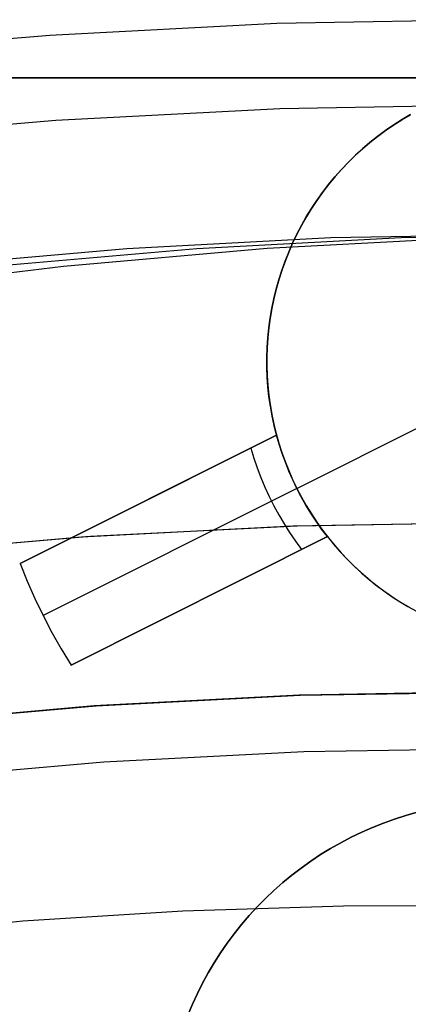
# Model space of a CAD drawing. Header units: millimetres. Extents: x 6038 to 7358, y -8545 to -7225.
# Tile 171 of 256: x 6694.05 to 6697.47, y -7835.33 to -7826.65. Entities that reach past the tile are written whole.
import ezdxf

# ---------------------------------------------------------------- set-up
doc = ezdxf.new("R2010")
doc.units = ezdxf.units.MM
doc.layers.add('color', color=7, linetype='Continuous')

msp = doc.modelspace()

# ---------------------------------------------------------------- linework, layer by layer
at = {"color": 7, "true_color": 0xffffff}
for p, q in [((6696.314, -7826.6878, 211.3665), (6694.3139, -7826.7915, 211.3665)), ((6698.3164, -7826.6532, 211.3665), (6696.314, -7826.6878, 211.3665)), ((6694.3139, -7826.7915, 211.3665), (6692.3187, -7826.9641, 211.3665)), ((6688.3164, -7827.1665, 258.0594), (6708.3164, -7827.1665, 258.0594)), ((6688.3164, -7827.1665, 258.0594), (6708.3164, -7827.1665, 258.0594)), ((6688.3164, -7827.1665, 261.0594), (6708.3164, -7827.1665, 261.0594)), ((6708.3164, -7827.1665, 259.5594), (6688.3164, -7827.1665, 259.5594)), ((6688.3164, -7827.1665, 261.0594), (6708.3164, -7827.1665, 261.0594)), ((6696.3399, -7827.4385, 212.0295), (6694.3658, -7827.5409, 212.0295)), ((6698.3164, -7827.4044, 212.0295), (6696.3399, -7827.4385, 212.0295)), ((6694.3658, -7827.5409, 212.0295), (6692.3964, -7827.7113, 212.0295)), ((6694.9912, -7828.6682, 68.0705), (6696.7891, -7828.573, 68.4856)), ((6694.9912, -7828.6682, 68.0705), (6696.7891, -7828.573, 68.4856)), ((6695.6099, -7828.6682, 65.391), (6697.4077, -7828.573, 65.806)), ((6698.0263, -7828.573, 63.1265), (6696.2285, -7828.6682, 62.7115)), ((6698.0263, -7828.573, 63.1265), (6696.2285, -7828.6682, 62.7115)), ((6696.7891, -7828.573, 68.4856), (6698.5891, -7828.5413, 68.9011)), ((6696.7891, -7828.573, 68.4856), (6698.5891, -7828.5413, 68.9011)), ((6697.4077, -7828.573, 65.806), (6699.2077, -7828.5413, 66.2216)), ((6693.1976, -7828.8267, 67.6564), (6694.9912, -7828.6682, 68.0705)), ((6693.1976, -7828.8267, 67.6564), (6694.9912, -7828.6682, 68.0705)), ((6693.8162, -7828.8267, 64.9769), (6695.6099, -7828.6682, 65.391)), ((6696.2285, -7828.6682, 62.7115), (6694.4349, -7828.8267, 62.2974)), ((6696.2285, -7828.6682, 62.7115), (6694.4349, -7828.8267, 62.2974)), ((6694.4349, -7828.8267, 62.2974), (6692.6476, -7829.0483, 61.8847)), ((6694.4349, -7828.8267, 62.2974), (6692.6476, -7829.0483, 61.8847)), ((6696.4533, -7831.117, 65.5955), (6694.5924, -7831.2141, 65.5955)), ((6696.472, -7831.1163, 64.0911), (6694.6299, -7831.2115, 64.0911)), ((6696.472, -7831.1163, 64.0911), (6694.6299, -7831.2115, 64.0911)), ((6696.4929, -7831.1156, 67.1), (6694.6715, -7831.2087, 67.1)), ((6696.4929, -7831.1156, 67.1), (6694.6715, -7831.2087, 67.1)), ((6698.3164, -7831.0846, 65.5955), (6696.4533, -7831.117, 65.5955)), ((6698.3164, -7831.0846, 64.0911), (6696.472, -7831.1163, 64.0911)), ((6698.3164, -7831.0846, 64.0911), (6696.472, -7831.1163, 64.0911)), ((6698.3164, -7831.0846, 67.1), (6696.4929, -7831.1156, 67.1)), ((6698.3164, -7831.0846, 67.1), (6696.4929, -7831.1156, 67.1)), ((6694.6299, -7831.2115, 64.0911), (6692.7921, -7831.3701, 64.0911)), ((6694.6299, -7831.2115, 64.0911), (6692.7921, -7831.3701, 64.0911)), ((6694.6715, -7831.2087, 67.1), (6692.8544, -7831.3637, 67.1)), ((6694.6715, -7831.2087, 67.1), (6692.8544, -7831.3637, 67.1)), ((6694.5924, -7831.2141, 65.5955), (6692.7361, -7831.3759, 65.5955)), ((6698.3164, -7832.5753, 67.1), (6696.5098, -7832.6066, 67.1)), ((6698.3164, -7832.5753, 67.1), (6696.5098, -7832.6066, 67.1)), ((6696.5184, -7832.6063, 88.1), (6698.3164, -7832.5753, 88.1)), ((6696.5184, -7832.6063, 88.1), (6698.3164, -7832.5753, 88.1)), ((6698.3164, -7832.5753, 77.6), (6696.5406, -7832.6056, 77.6)), ((6696.5098, -7832.6066, 67.1), (6694.7054, -7832.7006, 67.1)), ((6696.5098, -7832.6066, 67.1), (6694.7054, -7832.7006, 67.1)), ((6694.7225, -7832.6994, 88.1), (6696.5184, -7832.6063, 88.1)), ((6694.7225, -7832.6994, 88.1), (6696.5184, -7832.6063, 88.1)), ((6696.5406, -7832.6056, 77.6), (6694.7669, -7832.6963, 77.6)), ((6694.7054, -7832.7006, 67.1), (6692.9054, -7832.8571, 67.1)), ((6694.7054, -7832.7006, 67.1), (6692.9054, -7832.8571, 67.1)), ((6692.931, -7832.8544, 88.1), (6694.7225, -7832.6994, 88.1)), ((6692.931, -7832.8544, 88.1), (6694.7225, -7832.6994, 88.1)), ((6694.7669, -7832.6963, 77.6), (6692.9974, -7832.8475, 77.6)), ((6696.5522, -7833.1058, 62.1), (6694.7902, -7833.1963, 62.1)), ((6696.5522, -7833.1058, 62.1), (6694.7902, -7833.1963, 62.1)), ((6698.3164, -7833.0757, 62.1), (6696.5522, -7833.1058, 62.1)), ((6698.3164, -7833.0757, 62.1), (6696.5522, -7833.1058, 62.1)), ((6694.7902, -7833.1963, 62.1), (6693.0322, -7833.347, 62.1)), ((6694.7902, -7833.1963, 62.1), (6693.0322, -7833.347, 62.1)), ((6697.5482, -7833.6373, 258.0594), (6697.4486, -7833.6655, 258.0594)), ((6697.4486, -7833.6655, 261.0594), (6697.5482, -7833.6373, 261.0594)), ((6697.4486, -7833.6655, 259.5594), (6697.5482, -7833.6373, 259.5594)), ((6697.5482, -7833.6373, 258.0594), (6697.4486, -7833.6655, 258.0594)), ((6697.4486, -7833.6655, 261.0594), (6697.5482, -7833.6373, 261.0594)), ((6697.35, -7833.6972, 258.0594), (6697.2525, -7833.7323, 258.0594)), ((6697.2525, -7833.7323, 261.0594), (6697.35, -7833.6972, 261.0594)), ((6697.2525, -7833.7323, 259.5594), (6697.35, -7833.6972, 259.5594)), ((6697.35, -7833.6972, 258.0594), (6697.2525, -7833.7323, 258.0594)), ((6697.2525, -7833.7323, 261.0594), (6697.35, -7833.6972, 261.0594)), ((6697.4486, -7833.6655, 258.0594), (6697.35, -7833.6972, 258.0594)), ((6697.35, -7833.6972, 261.0594), (6697.4486, -7833.6655, 261.0594)), ((6697.35, -7833.6972, 259.5594), (6697.4486, -7833.6655, 259.5594)), ((6697.4486, -7833.6655, 258.0594), (6697.35, -7833.6972, 258.0594)), ((6697.35, -7833.6972, 261.0594), (6697.4486, -7833.6655, 261.0594)), ((6697.0615, -7833.8123, 258.0594), (6696.9682, -7833.8573, 258.0594)), ((6696.9682, -7833.8573, 261.0594), (6697.0615, -7833.8123, 261.0594)), ((6696.9682, -7833.8573, 259.5594), (6697.0615, -7833.8123, 259.5594)), ((6697.0615, -7833.8123, 258.0594), (6696.9682, -7833.8573, 258.0594)), ((6696.9682, -7833.8573, 261.0594), (6697.0615, -7833.8123, 261.0594)), ((6697.1564, -7833.7706, 258.0594), (6697.0615, -7833.8123, 258.0594)), ((6697.0615, -7833.8123, 261.0594), (6697.1564, -7833.7706, 261.0594)), ((6697.0615, -7833.8123, 259.5594), (6697.1564, -7833.7706, 259.5594)), ((6697.1564, -7833.7706, 258.0594), (6697.0615, -7833.8123, 258.0594)), ((6697.0615, -7833.8123, 261.0594), (6697.1564, -7833.7706, 261.0594)), ((6697.2525, -7833.7323, 258.0594), (6697.1564, -7833.7706, 258.0594)), ((6697.1564, -7833.7706, 261.0594), (6697.2525, -7833.7323, 261.0594)), ((6697.1564, -7833.7706, 259.5594), (6697.2525, -7833.7323, 259.5594)), ((6697.2525, -7833.7323, 258.0594), (6697.1564, -7833.7706, 258.0594)), ((6697.1564, -7833.7706, 261.0594), (6697.2525, -7833.7323, 261.0594)), ((6696.9682, -7833.8573, 258.0594), (6696.8765, -7833.9054, 258.0594)), ((6696.8765, -7833.9054, 261.0594), (6696.9682, -7833.8573, 261.0594)), ((6696.8765, -7833.9054, 259.5594), (6696.9682, -7833.8573, 259.5594)), ((6696.9682, -7833.8573, 258.0594), (6696.8765, -7833.9054, 258.0594)), ((6696.8765, -7833.9054, 261.0594), (6696.9682, -7833.8573, 261.0594)), ((6696.7866, -7833.9567, 258.0594), (6696.6984, -7834.011, 258.0594)), ((6696.6984, -7834.011, 261.0594), (6696.7866, -7833.9567, 261.0594)), ((6696.6984, -7834.011, 259.5594), (6696.7866, -7833.9567, 259.5594)), ((6696.7866, -7833.9567, 258.0594), (6696.6984, -7834.011, 258.0594)), ((6696.6984, -7834.011, 261.0594), (6696.7866, -7833.9567, 261.0594)), ((6696.8765, -7833.9054, 258.0594), (6696.7866, -7833.9567, 258.0594)), ((6696.7866, -7833.9567, 261.0594), (6696.8765, -7833.9054, 261.0594)), ((6696.7866, -7833.9567, 259.5594), (6696.8765, -7833.9054, 259.5594)), ((6696.8765, -7833.9054, 258.0594), (6696.7866, -7833.9567, 258.0594)), ((6696.7866, -7833.9567, 261.0594), (6696.8765, -7833.9054, 261.0594)), ((6696.6122, -7834.0684, 258.0594), (6696.528, -7834.1286, 258.0594)), ((6696.528, -7834.1286, 261.0594), (6696.6122, -7834.0684, 261.0594)), ((6696.528, -7834.1286, 259.5594), (6696.6122, -7834.0684, 259.5594)), ((6696.6122, -7834.0684, 258.0594), (6696.528, -7834.1286, 258.0594)), ((6696.528, -7834.1286, 261.0594), (6696.6122, -7834.0684, 261.0594)), ((6696.6984, -7834.011, 258.0594), (6696.6122, -7834.0684, 258.0594)), ((6696.6122, -7834.0684, 261.0594), (6696.6984, -7834.011, 261.0594)), ((6696.6122, -7834.0684, 259.5594), (6696.6984, -7834.011, 259.5594)), ((6696.6984, -7834.011, 258.0594), (6696.6122, -7834.0684, 258.0594)), ((6696.6122, -7834.0684, 261.0594), (6696.6984, -7834.011, 261.0594)), ((6696.528, -7834.1286, 258.0594), (6696.4459, -7834.1918, 258.0594)), ((6696.4459, -7834.1918, 261.0594), (6696.528, -7834.1286, 261.0594)), ((6696.4459, -7834.1918, 259.5594), (6696.528, -7834.1286, 259.5594)), ((6696.528, -7834.1286, 258.0594), (6696.4459, -7834.1918, 258.0594)), ((6696.4459, -7834.1918, 261.0594), (6696.528, -7834.1286, 261.0594)), ((6696.4459, -7834.1918, 258.0594), (6696.366, -7834.2578, 258.0594)), ((6696.366, -7834.2578, 261.0594), (6696.4459, -7834.1918, 261.0594)), ((6696.366, -7834.2578, 259.5594), (6696.4459, -7834.1918, 259.5594)), ((6696.4459, -7834.1918, 258.0594), (6696.366, -7834.2578, 258.0594)), ((6696.366, -7834.2578, 261.0594), (6696.4459, -7834.1918, 261.0594)), ((6696.2885, -7834.3264, 258.0594), (6696.2134, -7834.3978, 258.0594)), ((6696.2134, -7834.3978, 261.0594), (6696.2885, -7834.3264, 261.0594)), ((6696.2134, -7834.3978, 259.5594), (6696.2885, -7834.3264, 259.5594)), ((6696.2885, -7834.3264, 258.0594), (6696.2134, -7834.3978, 258.0594)), ((6696.2134, -7834.3978, 261.0594), (6696.2885, -7834.3264, 261.0594)), ((6696.366, -7834.2578, 258.0594), (6696.2885, -7834.3264, 258.0594)), ((6696.2885, -7834.3264, 261.0594), (6696.366, -7834.2578, 261.0594)), ((6696.2885, -7834.3264, 259.5594), (6696.366, -7834.2578, 259.5594)), ((6696.366, -7834.2578, 258.0594), (6696.2885, -7834.3264, 258.0594)), ((6696.2885, -7834.3264, 261.0594), (6696.366, -7834.2578, 261.0594)), ((6696.2134, -7834.3978, 258.0594), (6696.1408, -7834.4716, 258.0594)), ((6696.1408, -7834.4716, 261.0594), (6696.2134, -7834.3978, 261.0594)), ((6696.1408, -7834.4716, 259.5594), (6696.2134, -7834.3978, 259.5594)), ((6696.2134, -7834.3978, 258.0594), (6696.1408, -7834.4716, 258.0594)), ((6696.1408, -7834.4716, 261.0594), (6696.2134, -7834.3978, 261.0594)), ((6695.4862, -7834.5092, 103.0637), (6694.0766, -7834.5983, 103.0637)), ((6695.4862, -7834.5092, 103.0637), (6694.0766, -7834.5983, 103.0637)), ((6696.8997, -7834.4635, 103.0637), (6695.4862, -7834.5092, 103.0637)), ((6696.8997, -7834.4635, 103.0637), (6695.4862, -7834.5092, 103.0637)), ((6696.1408, -7834.4716, 258.0594), (6696.0708, -7834.5479, 258.0594)), ((6696.0708, -7834.5479, 261.0594), (6696.1408, -7834.4716, 261.0594)), ((6696.0708, -7834.5479, 259.5594), (6696.1408, -7834.4716, 259.5594)), ((6696.1408, -7834.4716, 258.0594), (6696.0708, -7834.5479, 258.0594)), ((6696.0708, -7834.5479, 261.0594), (6696.1408, -7834.4716, 261.0594)), ((6698.3164, -7834.4619, 103.0637), (6696.8997, -7834.4635, 103.0637)), ((6698.3164, -7834.4619, 103.0637), (6696.8997, -7834.4635, 103.0637)), ((6696.0708, -7834.5479, 258.0594), (6696.0035, -7834.6266, 258.0594)), ((6696.0035, -7834.6266, 261.0594), (6696.0708, -7834.5479, 261.0594)), ((6696.0035, -7834.6266, 259.5594), (6696.0708, -7834.5479, 259.5594)), ((6696.0708, -7834.5479, 258.0594), (6696.0035, -7834.6266, 258.0594)), ((6696.0035, -7834.6266, 261.0594), (6696.0708, -7834.5479, 261.0594)), ((6694.0766, -7834.5983, 103.0637), (6692.672, -7834.7302, 103.0637)), ((6694.0766, -7834.5983, 103.0637), (6692.672, -7834.7302, 103.0637)), ((6696.0035, -7834.6266, 258.0594), (6695.9389, -7834.7076, 258.0594)), ((6695.9389, -7834.7076, 261.0594), (6696.0035, -7834.6266, 261.0594)), ((6695.9389, -7834.7076, 259.5594), (6696.0035, -7834.6266, 259.5594)), ((6696.0035, -7834.6266, 258.0594), (6695.9389, -7834.7076, 258.0594)), ((6695.9389, -7834.7076, 261.0594), (6696.0035, -7834.6266, 261.0594)), ((6695.9389, -7834.7076, 258.0594), (6695.8772, -7834.7907, 258.0594)), ((6695.8772, -7834.7907, 261.0594), (6695.9389, -7834.7076, 261.0594)), ((6695.8772, -7834.7907, 259.5594), (6695.9389, -7834.7076, 259.5594)), ((6695.9389, -7834.7076, 258.0594), (6695.8772, -7834.7907, 258.0594)), ((6695.8772, -7834.7907, 261.0594), (6695.9389, -7834.7076, 261.0594)), ((6695.8772, -7834.7907, 258.0594), (6695.8184, -7834.876, 258.0594)), ((6695.8184, -7834.876, 261.0594), (6695.8772, -7834.7907, 261.0594)), ((6695.8184, -7834.876, 259.5594), (6695.8772, -7834.7907, 259.5594)), ((6695.8772, -7834.7907, 258.0594), (6695.8184, -7834.876, 258.0594)), ((6695.8184, -7834.876, 261.0594), (6695.8772, -7834.7907, 261.0594)), ((6695.8184, -7834.876, 258.0594), (6695.7625, -7834.9632, 258.0594)), ((6695.7625, -7834.9632, 261.0594), (6695.8184, -7834.876, 261.0594)), ((6695.7625, -7834.9632, 259.5594), (6695.8184, -7834.876, 259.5594)), ((6695.8184, -7834.876, 258.0594), (6695.7625, -7834.9632, 258.0594)), ((6695.7625, -7834.9632, 261.0594), (6695.8184, -7834.876, 261.0594)), ((6695.7625, -7834.9632, 258.0594), (6695.7097, -7835.0523, 258.0594)), ((6695.7097, -7835.0523, 261.0594), (6695.7625, -7834.9632, 261.0594)), ((6695.7097, -7835.0523, 259.5594), (6695.7625, -7834.9632, 259.5594)), ((6695.7625, -7834.9632, 258.0594), (6695.7097, -7835.0523, 258.0594)), ((6695.7097, -7835.0523, 261.0594), (6695.7625, -7834.9632, 261.0594)), ((6695.7097, -7835.0523, 258.0594), (6695.66, -7835.1431, 258.0594)), ((6695.66, -7835.1431, 261.0594), (6695.7097, -7835.0523, 261.0594)), ((6695.66, -7835.1431, 259.5594), (6695.7097, -7835.0523, 259.5594)), ((6695.7097, -7835.0523, 258.0594), (6695.66, -7835.1431, 258.0594)), ((6695.66, -7835.1431, 261.0594), (6695.7097, -7835.0523, 261.0594)), ((6695.66, -7835.1431, 258.0594), (6695.6134, -7835.2357, 258.0594)), ((6695.6134, -7835.2357, 261.0594), (6695.66, -7835.1431, 261.0594)), ((6695.6134, -7835.2357, 259.5594), (6695.66, -7835.1431, 259.5594)), ((6695.66, -7835.1431, 258.0594), (6695.6134, -7835.2357, 258.0594)), ((6695.6134, -7835.2357, 261.0594), (6695.66, -7835.1431, 261.0594)), ((6695.6134, -7835.2357, 258.0594), (6695.5701, -7835.3297, 258.0594)), ((6695.5701, -7835.3297, 261.0594), (6695.6134, -7835.2357, 261.0594)), ((6695.5701, -7835.3297, 259.5594), (6695.6134, -7835.2357, 259.5594)), ((6695.6134, -7835.2357, 258.0594), (6695.5701, -7835.3297, 258.0594)), ((6695.5701, -7835.3297, 261.0594), (6695.6134, -7835.2357, 261.0594)), ((6695.5701, -7835.3297, 258.0594), (6695.5301, -7835.4252, 258.0594)), ((6695.5301, -7835.4252, 261.0594), (6695.5701, -7835.3297, 261.0594)), ((6695.5301, -7835.4252, 259.5594), (6695.5701, -7835.3297, 259.5594)), ((6695.5701, -7835.3297, 258.0594), (6695.5301, -7835.4252, 258.0594)), ((6695.5301, -7835.4252, 261.0594), (6695.5701, -7835.3297, 261.0594))]:
    msp.add_line(p, q, dxfattribs=at)
at = {"layer": 'color', "color": 254, "true_color": 0xcad1ee}
for p, q in [((6697.3426, -7827.5809, 28.2), (6697.4156, -7827.5343, 28.2)), ((6697.4156, -7827.5343, 23.95), (6697.3426, -7827.5809, 23.95)), ((6697.3426, -7827.5809, 28.2), (6697.4156, -7827.5343, 28.2)), ((6697.4164, -7827.5338, 19.7), (6697.3437, -7827.5802, 19.7)), ((6697.4164, -7827.5338, 19.7), (6697.3437, -7827.5802, 19.7)), ((6697.4156, -7827.5343, 28.2), (6697.4902, -7827.4902, 28.2)), ((6697.4902, -7827.4902, 23.95), (6697.4156, -7827.5343, 23.95)), ((6697.4156, -7827.5343, 28.2), (6697.4902, -7827.4902, 28.2)), ((6697.4907, -7827.4899, 19.7), (6697.4164, -7827.5338, 19.7)), ((6697.4907, -7827.4899, 19.7), (6697.4164, -7827.5338, 19.7)), ((6697.2016, -7827.6817, 28.2), (6697.2712, -7827.6301, 28.2)), ((6697.2712, -7827.6301, 23.95), (6697.2016, -7827.6817, 23.95)), ((6697.2016, -7827.6817, 28.2), (6697.2712, -7827.6301, 28.2)), ((6697.2726, -7827.6292, 19.7), (6697.2032, -7827.6805, 19.7)), ((6697.2726, -7827.6292, 19.7), (6697.2032, -7827.6805, 19.7)), ((6697.2712, -7827.6301, 28.2), (6697.3426, -7827.5809, 28.2)), ((6697.3426, -7827.5809, 23.95), (6697.2712, -7827.6301, 23.95)), ((6697.2712, -7827.6301, 28.2), (6697.3426, -7827.5809, 28.2)), ((6697.3437, -7827.5802, 19.7), (6697.2726, -7827.6292, 19.7)), ((6697.3437, -7827.5802, 19.7), (6697.2726, -7827.6292, 19.7)), ((6697.0679, -7827.792, 28.2), (6697.1338, -7827.7357, 28.2)), ((6697.1338, -7827.7357, 23.95), (6697.0679, -7827.792, 23.95)), ((6697.0679, -7827.792, 28.2), (6697.1338, -7827.7357, 28.2)), ((6697.1356, -7827.7342, 19.7), (6697.07, -7827.7902, 19.7)), ((6697.1356, -7827.7342, 19.7), (6697.07, -7827.7902, 19.7)), ((6697.1338, -7827.7357, 28.2), (6697.2016, -7827.6817, 28.2)), ((6697.2016, -7827.6817, 23.95), (6697.1338, -7827.7357, 23.95)), ((6697.1338, -7827.7357, 28.2), (6697.2016, -7827.6817, 28.2)), ((6697.2032, -7827.6805, 19.7), (6697.1356, -7827.7342, 19.7)), ((6697.2032, -7827.6805, 19.7), (6697.1356, -7827.7342, 19.7)), ((6697.004, -7827.8506, 28.2), (6697.0679, -7827.792, 28.2)), ((6697.0679, -7827.792, 23.95), (6697.004, -7827.8506, 23.95)), ((6697.004, -7827.8506, 28.2), (6697.0679, -7827.792, 28.2)), ((6697.07, -7827.7902, 19.7), (6697.0063, -7827.8485, 19.7)), ((6697.07, -7827.7902, 19.7), (6697.0063, -7827.8485, 19.7)), ((6696.8825, -7827.9742, 28.2), (6696.9422, -7827.9113, 28.2)), ((6696.9422, -7827.9113, 23.95), (6696.8825, -7827.9742, 23.95)), ((6696.8825, -7827.9742, 28.2), (6696.9422, -7827.9113, 28.2)), ((6696.9446, -7827.9089, 19.7), (6696.8851, -7827.9714, 19.7)), ((6696.9446, -7827.9089, 19.7), (6696.8851, -7827.9714, 19.7)), ((6696.9422, -7827.9113, 28.2), (6697.004, -7827.8506, 28.2)), ((6697.004, -7827.8506, 23.95), (6696.9422, -7827.9113, 23.95)), ((6696.9422, -7827.9113, 28.2), (6697.004, -7827.8506, 28.2)), ((6697.0063, -7827.8485, 19.7), (6696.9446, -7827.9089, 19.7)), ((6697.0063, -7827.8485, 19.7), (6696.9446, -7827.9089, 19.7)), ((6696.8251, -7828.0391, 28.2), (6696.8825, -7827.9742, 28.2)), ((6696.8825, -7827.9742, 23.95), (6696.8251, -7828.0391, 23.95)), ((6696.8251, -7828.0391, 28.2), (6696.8825, -7827.9742, 28.2)), ((6696.8851, -7827.9714, 19.7), (6696.8278, -7828.0359, 19.7)), ((6696.8851, -7827.9714, 19.7), (6696.8278, -7828.0359, 19.7)), ((6696.7699, -7828.1059, 28.2), (6696.8251, -7828.0391, 28.2)), ((6696.8251, -7828.0391, 23.95), (6696.7699, -7828.1059, 23.95)), ((6696.7699, -7828.1059, 28.2), (6696.8251, -7828.0391, 28.2)), ((6696.8278, -7828.0359, 19.7), (6696.7727, -7828.1023, 19.7)), ((6696.8278, -7828.0359, 19.7), (6696.7727, -7828.1023, 19.7)), ((6696.6666, -7828.2451, 28.2), (6696.7171, -7828.1746, 28.2)), ((6696.7171, -7828.1746, 23.95), (6696.6666, -7828.2451, 23.95)), ((6696.6666, -7828.2451, 28.2), (6696.7171, -7828.1746, 28.2)), ((6696.72, -7828.1706, 19.7), (6696.6697, -7828.2407, 19.7)), ((6696.72, -7828.1706, 19.7), (6696.6697, -7828.2407, 19.7)), ((6696.7171, -7828.1746, 28.2), (6696.7699, -7828.1059, 28.2)), ((6696.7699, -7828.1059, 23.95), (6696.7171, -7828.1746, 23.95)), ((6696.7171, -7828.1746, 28.2), (6696.7699, -7828.1059, 28.2)), ((6696.7727, -7828.1023, 19.7), (6696.72, -7828.1706, 19.7)), ((6696.7727, -7828.1023, 19.7), (6696.72, -7828.1706, 19.7)), ((6696.6187, -7828.3173, 28.2), (6696.6666, -7828.2451, 28.2)), ((6696.6666, -7828.2451, 23.95), (6696.6187, -7828.3173, 23.95)), ((6696.6187, -7828.3173, 28.2), (6696.6666, -7828.2451, 28.2)), ((6696.6697, -7828.2407, 19.7), (6696.6218, -7828.3125, 19.7)), ((6696.6697, -7828.2407, 19.7), (6696.6218, -7828.3125, 19.7)), ((6696.5733, -7828.3911, 28.2), (6696.6187, -7828.3173, 28.2)), ((6696.6187, -7828.3173, 23.95), (6696.5733, -7828.3911, 23.95)), ((6696.5733, -7828.3911, 28.2), (6696.6187, -7828.3173, 28.2)), ((6696.6218, -7828.3125, 19.7), (6696.5764, -7828.3859, 19.7)), ((6696.6218, -7828.3125, 19.7), (6696.5764, -7828.3859, 19.7)), ((6696.5305, -7828.4665, 28.2), (6696.5733, -7828.3911, 28.2)), ((6696.5733, -7828.3911, 23.95), (6696.5305, -7828.4665, 23.95)), ((6696.5305, -7828.4665, 28.2), (6696.5733, -7828.3911, 28.2)), ((6696.5764, -7828.3859, 19.7), (6696.5335, -7828.4609, 19.7)), ((6696.5764, -7828.3859, 19.7), (6696.5335, -7828.4609, 19.7)), ((6696.4903, -7828.5433, 28.2), (6696.5305, -7828.4665, 28.2)), ((6696.5305, -7828.4665, 23.95), (6696.4903, -7828.5433, 23.95)), ((6696.4903, -7828.5433, 28.2), (6696.5305, -7828.4665, 28.2)), ((6696.5335, -7828.4609, 19.7), (6696.4933, -7828.5372, 19.7)), ((6696.5335, -7828.4609, 19.7), (6696.4933, -7828.5372, 19.7)), ((6696.4528, -7828.6214, 28.2), (6696.4903, -7828.5433, 28.2)), ((6696.4903, -7828.5433, 23.95), (6696.4528, -7828.6214, 23.95)), ((6696.4528, -7828.6214, 28.2), (6696.4903, -7828.5433, 28.2)), ((6696.4933, -7828.5372, 19.7), (6696.4557, -7828.6149, 19.7)), ((6696.4933, -7828.5372, 19.7), (6696.4557, -7828.6149, 19.7)), ((6696.4209, -7828.6939, 19.7), (6696.3888, -7828.774, 19.7)), ((6696.4209, -7828.6939, 19.7), (6696.3888, -7828.774, 19.7)), ((6696.418, -7828.7008, 28.2), (6696.4528, -7828.6214, 28.2)), ((6696.4528, -7828.6214, 23.95), (6696.418, -7828.7008, 23.95)), ((6696.418, -7828.7008, 28.2), (6696.4528, -7828.6214, 28.2)), ((6696.4557, -7828.6149, 19.7), (6696.4209, -7828.6939, 19.7)), ((6696.4557, -7828.6149, 19.7), (6696.4209, -7828.6939, 19.7)), ((6696.3568, -7828.8629, 28.2), (6696.386, -7828.7813, 28.2)), ((6696.386, -7828.7813, 23.95), (6696.3568, -7828.8629, 23.95)), ((6696.3568, -7828.8629, 28.2), (6696.386, -7828.7813, 28.2)), ((6696.3888, -7828.774, 19.7), (6696.3595, -7828.8551, 19.7)), ((6696.3888, -7828.774, 19.7), (6696.3595, -7828.8551, 19.7)), ((6696.386, -7828.7813, 28.2), (6696.418, -7828.7008, 28.2)), ((6696.418, -7828.7008, 23.95), (6696.386, -7828.7813, 23.95)), ((6696.386, -7828.7813, 28.2), (6696.418, -7828.7008, 28.2)), ((6696.3305, -7828.9455, 28.2), (6696.3568, -7828.8629, 28.2)), ((6696.3568, -7828.8629, 23.95), (6696.3305, -7828.9455, 23.95)), ((6696.3305, -7828.9455, 28.2), (6696.3568, -7828.8629, 28.2)), ((6696.3595, -7828.8551, 19.7), (6696.3329, -7828.9373, 19.7)), ((6696.3595, -7828.8551, 19.7), (6696.3329, -7828.9373, 19.7)), ((6696.307, -7829.0289, 28.2), (6696.3305, -7828.9455, 28.2)), ((6696.3305, -7828.9455, 23.95), (6696.307, -7829.0289, 23.95)), ((6696.307, -7829.0289, 28.2), (6696.3305, -7828.9455, 28.2)), ((6696.3329, -7828.9373, 19.7), (6696.3093, -7829.0203, 19.7)), ((6696.3329, -7828.9373, 19.7), (6696.3093, -7829.0203, 19.7)), ((6696.2864, -7829.1131, 28.2), (6696.307, -7829.0289, 28.2)), ((6696.307, -7829.0289, 23.95), (6696.2864, -7829.1131, 23.95)), ((6696.2864, -7829.1131, 28.2), (6696.307, -7829.0289, 28.2)), ((6696.3093, -7829.0203, 19.7), (6696.2885, -7829.104, 19.7)), ((6696.3093, -7829.0203, 19.7), (6696.2885, -7829.104, 19.7)), ((6696.2688, -7829.198, 28.2), (6696.2864, -7829.1131, 28.2)), ((6696.2864, -7829.1131, 23.95), (6696.2688, -7829.198, 23.95)), ((6696.2688, -7829.198, 28.2), (6696.2864, -7829.1131, 28.2)), ((6696.2885, -7829.104, 19.7), (6696.2706, -7829.1885, 19.7)), ((6696.2885, -7829.104, 19.7), (6696.2706, -7829.1885, 19.7)), ((6696.2541, -7829.2834, 28.2), (6696.2688, -7829.198, 28.2)), ((6696.2688, -7829.198, 23.95), (6696.2541, -7829.2834, 23.95)), ((6696.2541, -7829.2834, 28.2), (6696.2688, -7829.198, 28.2)), ((6696.2706, -7829.1885, 19.7), (6696.2557, -7829.2735, 19.7)), ((6696.2706, -7829.1885, 19.7), (6696.2557, -7829.2735, 19.7)), ((6696.2424, -7829.3693, 28.2), (6696.2541, -7829.2834, 28.2)), ((6696.2541, -7829.2834, 23.95), (6696.2424, -7829.3693, 23.95)), ((6696.2424, -7829.3693, 28.2), (6696.2541, -7829.2834, 28.2)), ((6696.2557, -7829.2735, 19.7), (6696.2437, -7829.3589, 19.7)), ((6696.2557, -7829.2735, 19.7), (6696.2437, -7829.3589, 19.7)), ((6696.2337, -7829.4555, 28.2), (6696.2424, -7829.3693, 28.2)), ((6696.2424, -7829.3693, 23.95), (6696.2337, -7829.4555, 23.95)), ((6696.2337, -7829.4555, 28.2), (6696.2424, -7829.3693, 28.2)), ((6696.2437, -7829.3589, 19.7), (6696.2346, -7829.4448, 19.7)), ((6696.2437, -7829.3589, 19.7), (6696.2346, -7829.4448, 19.7)), ((6696.228, -7829.542, 28.2), (6696.2337, -7829.4555, 28.2)), ((6696.2337, -7829.4555, 23.95), (6696.228, -7829.542, 23.95)), ((6696.228, -7829.542, 28.2), (6696.2337, -7829.4555, 28.2)), ((6696.2346, -7829.4448, 19.7), (6696.2286, -7829.5308, 19.7)), ((6696.2346, -7829.4448, 19.7), (6696.2286, -7829.5308, 19.7)), ((6696.2253, -7829.6286, 28.2), (6696.228, -7829.542, 28.2)), ((6696.228, -7829.542, 23.95), (6696.2253, -7829.6286, 23.95)), ((6696.2253, -7829.6286, 28.2), (6696.228, -7829.542, 28.2)), ((6696.2286, -7829.5308, 19.7), (6696.2254, -7829.6171, 19.7)), ((6696.2286, -7829.5308, 19.7), (6696.2254, -7829.6171, 19.7)), ((6696.2254, -7829.6171, 19.7), (6696.2253, -7829.7034, 19.7)), ((6696.2254, -7829.6171, 19.7), (6696.2253, -7829.7034, 19.7)), ((6696.2255, -7829.7153, 28.2), (6696.2253, -7829.6286, 28.2)), ((6696.2253, -7829.6286, 23.95), (6696.2255, -7829.7153, 23.95)), ((6696.2255, -7829.7153, 28.2), (6696.2253, -7829.6286, 28.2)), ((6696.2253, -7829.7034, 19.7), (6696.2282, -7829.7897, 19.7)), ((6696.2253, -7829.7034, 19.7), (6696.2282, -7829.7897, 19.7)), ((6696.2288, -7829.8019, 28.2), (6696.2255, -7829.7153, 28.2)), ((6696.2255, -7829.7153, 23.95), (6696.2288, -7829.8019, 23.95)), ((6696.2288, -7829.8019, 28.2), (6696.2255, -7829.7153, 28.2)), ((6696.2282, -7829.7897, 19.7), (6696.234, -7829.8758, 19.7)), ((6696.2282, -7829.7897, 19.7), (6696.234, -7829.8758, 19.7)), ((6696.2351, -7829.8883, 28.2), (6696.2288, -7829.8019, 28.2)), ((6696.2288, -7829.8019, 23.95), (6696.2351, -7829.8883, 23.95)), ((6696.2351, -7829.8883, 28.2), (6696.2288, -7829.8019, 28.2)), ((6696.234, -7829.8758, 19.7), (6696.2428, -7829.9616, 19.7)), ((6696.234, -7829.8758, 19.7), (6696.2428, -7829.9616, 19.7)), ((6696.2444, -7829.9745, 28.2), (6696.2351, -7829.8883, 28.2)), ((6696.2351, -7829.8883, 23.95), (6696.2444, -7829.9745, 23.95)), ((6696.2444, -7829.9745, 28.2), (6696.2351, -7829.8883, 28.2)), ((6696.2428, -7829.9616, 19.7), (6696.2545, -7830.0471, 19.7)), ((6696.2428, -7829.9616, 19.7), (6696.2545, -7830.0471, 19.7)), ((6696.2566, -7830.0603, 28.2), (6696.2444, -7829.9745, 28.2)), ((6696.2444, -7829.9745, 23.95), (6696.2566, -7830.0603, 23.95)), ((6696.2566, -7830.0603, 28.2), (6696.2444, -7829.9745, 28.2)), ((6696.2545, -7830.0471, 19.7), (6696.2692, -7830.1322, 19.7)), ((6696.2545, -7830.0471, 19.7), (6696.2692, -7830.1322, 19.7)), ((6696.2718, -7830.1456, 28.2), (6696.2566, -7830.0603, 28.2)), ((6696.2566, -7830.0603, 23.95), (6696.2718, -7830.1456, 23.95)), ((6696.2718, -7830.1456, 28.2), (6696.2566, -7830.0603, 28.2)), ((6696.2692, -7830.1322, 19.7), (6696.2869, -7830.2166, 19.7)), ((6696.2692, -7830.1322, 19.7), (6696.2869, -7830.2166, 19.7)), ((6696.29, -7830.2304, 28.2), (6696.2718, -7830.1456, 28.2)), ((6696.2718, -7830.1456, 23.95), (6696.29, -7830.2304, 23.95)), ((6696.29, -7830.2304, 28.2), (6696.2718, -7830.1456, 28.2)), ((6696.2869, -7830.2166, 19.7), (6696.3074, -7830.3005, 19.7)), ((6696.2869, -7830.2166, 19.7), (6696.3074, -7830.3005, 19.7)), ((6696.3111, -7830.3144, 28.2), (6696.29, -7830.2304, 28.2)), ((6696.29, -7830.2304, 23.95), (6696.3111, -7830.3144, 23.95)), ((6696.3111, -7830.3144, 28.2), (6696.29, -7830.2304, 28.2)), ((6696.49, -7830.7841, 19.7), (6697.6075, -7830.224, 19.7)), ((6696.3111, -7830.3144, 28.2), (6694.0533, -7831.4459, 28.2)), ((6696.3111, -7830.3144, 28.2), (6694.0533, -7831.4459, 28.2)), ((6694.0533, -7831.4459, 26.7), (6696.3111, -7830.3144, 22.3699)), ((6694.0533, -7831.4459, 26.7), (6696.3111, -7830.3144, 22.3699)), ((6694.7878, -7831.0779, 25.2849), (6696.3111, -7830.3144, 25.2849)), ((6696.3074, -7830.3005, 19.7), (6696.3308, -7830.3835, 19.7)), ((6696.3074, -7830.3005, 19.7), (6696.3308, -7830.3835, 19.7)), ((6696.3343, -7830.3951, 22.3699), (6696.3111, -7830.3144, 22.3699)), ((6696.3111, -7830.3144, 22.3699), (6696.3111, -7830.3144, 28.2)), ((6696.3111, -7830.3144, 22.3699), (6696.3111, -7830.3144, 28.2)), ((6696.3343, -7830.3951, 22.3699), (6696.3111, -7830.3144, 22.3699)), ((6696.0834, -7830.4286, 22.8029), (6696.1103, -7830.5159, 22.8029)), ((6696.3308, -7830.3835, 19.7), (6696.3571, -7830.4657, 19.7)), ((6696.3308, -7830.3835, 19.7), (6696.3571, -7830.4657, 19.7)), ((6696.3602, -7830.4749, 22.3699), (6696.3343, -7830.3951, 22.3699)), ((6696.3602, -7830.4749, 22.3699), (6696.3343, -7830.3951, 22.3699)), ((6696.1103, -7830.5159, 22.8029), (6696.14, -7830.6024, 22.8029)), ((6696.3571, -7830.4657, 19.7), (6696.3862, -7830.547, 19.7)), ((6696.3571, -7830.4657, 19.7), (6696.3862, -7830.547, 19.7)), ((6696.3887, -7830.5538, 22.3699), (6696.3602, -7830.4749, 22.3699)), ((6696.3887, -7830.5538, 22.3699), (6696.3602, -7830.4749, 22.3699)), ((6696.14, -7830.6024, 22.8029), (6696.1727, -7830.6878, 22.8029)), ((6696.3862, -7830.547, 19.7), (6696.418, -7830.6272, 19.7)), ((6696.3862, -7830.547, 19.7), (6696.418, -7830.6272, 19.7)), ((6696.4199, -7830.6316, 22.3699), (6696.3887, -7830.5538, 22.3699)), ((6696.4199, -7830.6316, 22.3699), (6696.3887, -7830.5538, 22.3699)), ((6696.1727, -7830.6878, 22.8029), (6696.2081, -7830.772, 22.8029)), ((6696.418, -7830.6272, 19.7), (6696.4527, -7830.7063, 19.7)), ((6696.418, -7830.6272, 19.7), (6696.4527, -7830.7063, 19.7)), ((6696.4537, -7830.7084, 22.3699), (6696.4199, -7830.6316, 22.3699)), ((6696.4537, -7830.7084, 22.3699), (6696.4199, -7830.6316, 22.3699)), ((6696.2081, -7830.772, 22.8029), (6696.2463, -7830.8551, 22.8029)), ((6696.4527, -7830.7063, 19.7), (6696.49, -7830.7841, 19.7)), ((6696.4527, -7830.7063, 19.7), (6696.49, -7830.7841, 19.7)), ((6696.49, -7830.7841, 22.3699), (6696.4537, -7830.7084, 22.3699)), ((6696.49, -7830.7841, 22.3699), (6696.4537, -7830.7084, 22.3699)), ((6696.49, -7830.7841, 22.3699), (6694.255, -7831.9042, 26.7)), ((6696.2463, -7830.8551, 22.8029), (6696.2873, -7830.9368, 22.8029)), ((6696.49, -7830.7841, 19.7), (6696.49, -7830.7841, 22.3699)), ((6696.49, -7830.7841, 19.7), (6696.49, -7830.7841, 22.3699)), ((6696.49, -7830.7841, 19.7), (6696.53, -7830.8605, 19.7)), ((6696.5288, -7830.8584, 22.3699), (6696.49, -7830.7841, 22.3699)), ((6696.49, -7830.7841, 19.7), (6696.53, -7830.8605, 19.7)), ((6696.5288, -7830.8584, 22.3699), (6696.49, -7830.7841, 22.3699)), ((6696.5701, -7830.9314, 22.3699), (6696.5288, -7830.8584, 22.3699)), ((6696.5701, -7830.9314, 22.3699), (6696.5288, -7830.8584, 22.3699)), ((6696.53, -7830.8605, 19.7), (6696.5726, -7830.9356, 19.7)), ((6696.53, -7830.8605, 19.7), (6696.5726, -7830.9356, 19.7)), ((6695.1822, -7830.8802, 28.2), (6695.1822, -7830.8802, 24.5266)), ((6696.2873, -7830.9368, 22.8029), (6696.3309, -7831.0171, 22.8029)), ((6696.6139, -7831.003, 22.3699), (6696.5701, -7830.9314, 22.3699)), ((6696.6139, -7831.003, 22.3699), (6696.5701, -7830.9314, 22.3699)), ((6696.5726, -7830.9356, 19.7), (6696.6178, -7831.0091, 19.7)), ((6696.5726, -7830.9356, 19.7), (6696.6178, -7831.0091, 19.7)), ((6696.3309, -7831.0171, 22.8029), (6696.3772, -7831.0959, 22.8029)), ((6696.66, -7831.0731, 22.3699), (6696.6139, -7831.003, 22.3699)), ((6696.66, -7831.0731, 22.3699), (6696.6139, -7831.003, 22.3699)), ((6696.6178, -7831.0091, 19.7), (6696.6654, -7831.0811, 19.7)), ((6696.6178, -7831.0091, 19.7), (6696.6654, -7831.0811, 19.7)), ((6696.3772, -7831.0959, 22.8029), (6696.4261, -7831.1732, 22.8029)), ((6696.7084, -7831.1416, 22.3699), (6696.66, -7831.0731, 22.3699)), ((6696.7084, -7831.1416, 22.3699), (6696.66, -7831.0731, 22.3699)), ((6696.6654, -7831.0811, 19.7), (6696.7156, -7831.1513, 19.7)), ((6696.6654, -7831.0811, 19.7), (6696.7156, -7831.1513, 19.7)), ((6694.5014, -7832.34, 28.2), (6696.7592, -7831.2084, 28.2)), ((6694.5014, -7832.34, 28.2), (6696.7592, -7831.2084, 28.2)), ((6696.7592, -7831.2084, 22.3699), (6694.5014, -7832.34, 26.7)), ((6696.7592, -7831.2084, 22.3699), (6694.5014, -7832.34, 26.7)), ((6695.2358, -7831.9719, 25.2849), (6696.7592, -7831.2084, 25.2849)), ((6696.4261, -7831.1732, 22.8029), (6696.4775, -7831.2487, 22.8029)), ((6696.7592, -7831.2084, 22.3699), (6696.7084, -7831.1416, 22.3699)), ((6696.7592, -7831.2084, 22.3699), (6696.7084, -7831.1416, 22.3699)), ((6696.7156, -7831.1513, 19.7), (6696.7681, -7831.2198, 19.7)), ((6696.7156, -7831.1513, 19.7), (6696.7681, -7831.2198, 19.7)), ((6696.7592, -7831.2084, 28.2), (6696.8134, -7831.2751, 28.2)), ((6696.7592, -7831.2084, 28.2), (6696.8134, -7831.2751, 28.2)), ((6696.7592, -7831.2084, 28.2), (6696.7592, -7831.2084, 22.3699)), ((6696.7592, -7831.2084, 23.95), (6696.8134, -7831.2751, 23.95)), ((6696.7592, -7831.2084, 28.2), (6696.7592, -7831.2084, 22.3699)), ((6696.4775, -7831.2487, 22.8029), (6696.5314, -7831.3226, 22.8029)), ((6696.7681, -7831.2198, 19.7), (6696.823, -7831.2864, 19.7)), ((6696.7681, -7831.2198, 19.7), (6696.823, -7831.2864, 19.7)), ((6696.8134, -7831.2751, 28.2), (6696.8698, -7831.3398, 28.2)), ((6696.8134, -7831.2751, 28.2), (6696.8698, -7831.3398, 28.2)), ((6696.8134, -7831.2751, 23.95), (6696.8698, -7831.3398, 23.95)), ((6696.823, -7831.2864, 19.7), (6696.8801, -7831.3511, 19.7)), ((6696.823, -7831.2864, 19.7), (6696.8801, -7831.3511, 19.7)), ((6696.8698, -7831.3398, 28.2), (6696.9285, -7831.4025, 28.2)), ((6696.8698, -7831.3398, 28.2), (6696.9285, -7831.4025, 28.2)), ((6696.8698, -7831.3398, 23.95), (6696.9285, -7831.4025, 23.95)), ((6696.8801, -7831.3511, 19.7), (6696.9395, -7831.4137, 19.7)), ((6696.8801, -7831.3511, 19.7), (6696.9395, -7831.4137, 19.7)), ((6694.0533, -7831.4459, 28.2), (6694.1154, -7831.6009, 28.2)), ((6694.0533, -7831.4459, 28.2), (6694.1154, -7831.6009, 28.2)), ((6694.0533, -7831.4459, 28.2), (6694.0533, -7831.4459, 26.7)), ((6694.0533, -7831.4459, 26.7), (6694.1154, -7831.6009, 26.7)), ((6694.0533, -7831.4459, 27.45), (6694.1154, -7831.6009, 27.45)), ((6694.0533, -7831.4459, 28.2), (6694.0533, -7831.4459, 26.7)), ((6694.0533, -7831.4459, 26.7), (6694.1154, -7831.6009, 26.7)), ((6696.9285, -7831.4025, 28.2), (6696.9893, -7831.4632, 28.2)), ((6696.9285, -7831.4025, 28.2), (6696.9893, -7831.4632, 28.2)), ((6696.9285, -7831.4025, 23.95), (6696.9893, -7831.4632, 23.95)), ((6696.9395, -7831.4137, 19.7), (6697.0009, -7831.4743, 19.7)), ((6696.9395, -7831.4137, 19.7), (6697.0009, -7831.4743, 19.7)), ((6696.9893, -7831.4632, 28.2), (6697.0521, -7831.5217, 28.2)), ((6696.9893, -7831.4632, 28.2), (6697.0521, -7831.5217, 28.2)), ((6696.9893, -7831.4632, 23.95), (6697.0521, -7831.5217, 23.95)), ((6697.0009, -7831.4743, 19.7), (6697.0644, -7831.5328, 19.7)), ((6697.0009, -7831.4743, 19.7), (6697.0644, -7831.5328, 19.7)), ((6697.0521, -7831.5217, 28.2), (6697.1169, -7831.5781, 28.2)), ((6697.0521, -7831.5217, 28.2), (6697.1169, -7831.5781, 28.2)), ((6697.0521, -7831.5217, 23.95), (6697.1169, -7831.5781, 23.95)), ((6697.0644, -7831.5328, 19.7), (6697.1299, -7831.589, 19.7)), ((6697.0644, -7831.5328, 19.7), (6697.1299, -7831.589, 19.7)), ((6694.1154, -7831.6009, 28.2), (6694.1827, -7831.7537, 28.2)), ((6694.1154, -7831.6009, 28.2), (6694.1827, -7831.7537, 28.2)), ((6694.1154, -7831.6009, 26.7), (6694.1827, -7831.7537, 26.7)), ((6694.1154, -7831.6009, 27.45), (6694.1827, -7831.7537, 27.45)), ((6694.1154, -7831.6009, 26.7), (6694.1827, -7831.7537, 26.7)), ((6697.1169, -7831.5781, 28.2), (6697.1836, -7831.6322, 28.2)), ((6697.1169, -7831.5781, 28.2), (6697.1836, -7831.6322, 28.2)), ((6697.1169, -7831.5781, 23.95), (6697.1836, -7831.6322, 23.95)), ((6697.1299, -7831.589, 19.7), (6697.1973, -7831.6429, 19.7)), ((6697.1299, -7831.589, 19.7), (6697.1973, -7831.6429, 19.7)), ((6697.1836, -7831.6322, 28.2), (6697.2521, -7831.684, 28.2)), ((6697.1836, -7831.6322, 28.2), (6697.2521, -7831.684, 28.2)), ((6697.1836, -7831.6322, 23.95), (6697.2521, -7831.684, 23.95)), ((6697.1973, -7831.6429, 19.7), (6697.2665, -7831.6944, 19.7)), ((6697.1973, -7831.6429, 19.7), (6697.2665, -7831.6944, 19.7)), ((6697.2521, -7831.684, 28.2), (6697.3224, -7831.7334, 28.2)), ((6697.2521, -7831.684, 28.2), (6697.3224, -7831.7334, 28.2)), ((6697.2521, -7831.684, 23.95), (6697.3224, -7831.7334, 23.95)), ((6697.2665, -7831.6944, 19.7), (6697.3375, -7831.7436, 19.7)), ((6697.2665, -7831.6944, 19.7), (6697.3375, -7831.7436, 19.7)), ((6697.3224, -7831.7334, 28.2), (6697.3943, -7831.7803, 28.2)), ((6697.3224, -7831.7334, 28.2), (6697.3943, -7831.7803, 28.2)), ((6697.3224, -7831.7334, 23.95), (6697.3943, -7831.7803, 23.95)), ((6694.1827, -7831.7537, 28.2), (6694.255, -7831.9042, 28.2)), ((6694.1827, -7831.7537, 28.2), (6694.255, -7831.9042, 28.2)), ((6694.1827, -7831.7537, 26.7), (6694.255, -7831.9042, 26.7)), ((6694.1827, -7831.7537, 27.45), (6694.255, -7831.9042, 27.45)), ((6694.1827, -7831.7537, 26.7), (6694.255, -7831.9042, 26.7)), ((6695.6303, -7831.7742, 24.5266), (6695.6303, -7831.7742, 28.2)), ((6697.3375, -7831.7436, 19.7), (6697.4101, -7831.7902, 19.7)), ((6697.3375, -7831.7436, 19.7), (6697.4101, -7831.7902, 19.7)), ((6697.3943, -7831.7803, 28.2), (6697.4678, -7831.8248, 28.2)), ((6697.3943, -7831.7803, 28.2), (6697.4678, -7831.8248, 28.2)), ((6697.3943, -7831.7803, 23.95), (6697.4678, -7831.8248, 23.95)), ((6697.4101, -7831.7902, 19.7), (6697.4843, -7831.8343, 19.7)), ((6697.4101, -7831.7902, 19.7), (6697.4843, -7831.8343, 19.7)), ((6694.255, -7831.9042, 28.2), (6694.3322, -7832.0522, 28.2)), ((6694.255, -7831.9042, 28.2), (6694.3322, -7832.0522, 28.2)), ((6694.255, -7831.9042, 26.7), (6694.3322, -7832.0522, 26.7)), ((6694.255, -7831.9042, 27.45), (6694.3322, -7832.0522, 27.45)), ((6694.255, -7831.9042, 26.7), (6694.255, -7831.9042, 28.2)), ((6694.255, -7831.9042, 26.7), (6694.3322, -7832.0522, 26.7)), ((6697.4678, -7831.8248, 28.2), (6697.5427, -7831.8667, 28.2)), ((6697.4678, -7831.8248, 28.2), (6697.5427, -7831.8667, 28.2)), ((6697.4678, -7831.8248, 23.95), (6697.5427, -7831.8667, 23.95)), ((6694.3322, -7832.0522, 28.2), (6694.4144, -7832.1975, 28.2)), ((6694.3322, -7832.0522, 28.2), (6694.4144, -7832.1975, 28.2)), ((6694.3322, -7832.0522, 26.7), (6694.4144, -7832.1975, 26.7)), ((6694.3322, -7832.0522, 27.45), (6694.4144, -7832.1975, 27.45)), ((6694.3322, -7832.0522, 26.7), (6694.4144, -7832.1975, 26.7)), ((6694.4144, -7832.1975, 28.2), (6694.5014, -7832.34, 28.2)), ((6694.4144, -7832.1975, 28.2), (6694.5014, -7832.34, 28.2)), ((6694.4144, -7832.1975, 26.7), (6694.5014, -7832.34, 26.7)), ((6694.4144, -7832.1975, 27.45), (6694.5014, -7832.34, 27.45)), ((6694.4144, -7832.1975, 26.7), (6694.5014, -7832.34, 26.7)), ((6694.5014, -7832.34, 26.7), (6694.5014, -7832.34, 28.2)), ((6694.5014, -7832.34, 26.7), (6694.5014, -7832.34, 28.2))]:
    msp.add_line(p, q, dxfattribs=at)

doc.saveas('drawing.dxf')
